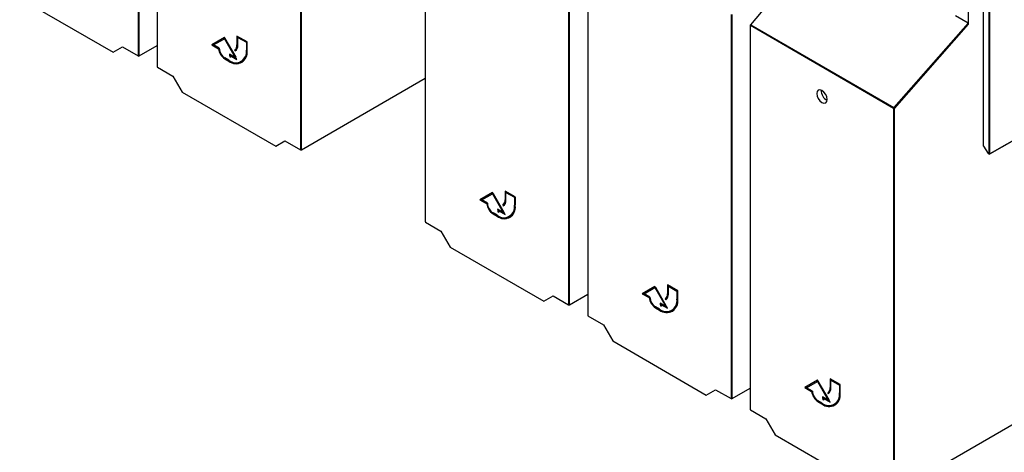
# Paper-space layout 'Blatt4' of a CAD drawing. Header units: millimetres. Extents: x 5 to 418, y 2 to 292.
# Tile 3 of 111: x 97 to 142, y 99 to 119. Entities that reach past the tile are written whole.
import ezdxf

# ---------------------------------------------------------------- set-up
doc = ezdxf.new("R2010")
doc.units = ezdxf.units.MM

psp = doc.layouts.new('Blatt4')

# ---------------------------------------------------------------- linework, layer by layer
at = {"color": 7, "linetype": 'Continuous', "lineweight": 18}
for p, q in [((102.02, 117.483), (102.02, 135.375)), ((102.067, 135.375), (102.067, 117.484)), ((102.921, 134.855), (102.921, 116.963)), ((109.592, 113.112), (109.592, 131.004)), ((109.639, 131.004), (109.639, 113.112)), ((115.423, 127.638), (115.423, 109.746)), ((122.094, 105.895), (122.094, 123.787)), ((122.141, 123.787), (122.141, 105.895)), ((122.997, 123.266), (122.997, 105.374)), ((141.435, 123.297), (141.435, 113.29)), ((141.685, 112.932), (141.685, 123.153)), ((141.732, 123.126), (141.732, 112.932)), ((133.929, 122.928), (130.584, 118.925)), ((129.668, 101.523), (129.668, 119.415)), ((129.715, 119.414), (129.715, 101.523)), ((137.242, 115.042), (130.571, 118.893)), ((130.571, 118.893), (130.571, 101.001)), ((130.584, 118.925), (137.255, 115.074)), ((137.255, 115.074), (140.719, 119.008)), ((140.743, 118.965), (137.289, 115.042)), ((106.657, 118.014), (106.633, 118.001)), ((107.093, 117.762), (107.069, 117.749)), ((141.732, 112.932), (150.444, 117.927)), ((106.091, 117.361), (106.068, 117.347)), ((106.28, 117.252), (106.256, 117.238)), ((137.242, 97.15), (137.242, 115.042)), ((137.289, 115.042), (137.289, 97.15)), ((141.435, 113.29), (141.656, 112.949)), ((141.656, 112.949), (141.685, 112.932)), ((119.159, 110.797), (119.135, 110.783)), ((119.595, 110.545), (119.571, 110.532)), ((118.593, 110.144), (118.57, 110.13)), ((118.782, 110.035), (118.758, 110.021)), ((126.733, 106.425), (126.709, 106.411)), ((127.169, 106.173), (127.146, 106.159)), ((126.167, 105.771), (126.144, 105.758)), ((126.356, 105.662), (126.332, 105.649)), ((134.307, 102.052), (134.284, 102.038)), ((134.743, 101.8), (134.72, 101.787)), ((133.741, 101.399), (133.718, 101.385)), ((133.93, 101.29), (133.906, 101.276))]:
    psp.add_line(p, q, dxfattribs=at)
at = {"color": 7, "linetype": 'Continuous', "lineweight": 25}
for p, q in [((102.911, 134.869), (102.911, 116.977)), ((115.413, 127.652), (115.413, 109.76)), ((122.987, 123.279), (122.987, 105.387)), ((141.426, 123.302), (141.426, 113.303)), ((133.91, 122.927), (130.569, 118.928)), ((96.503, 120.17), (100.866, 117.651)), ((140.743, 118.965), (140.743, 119.811)), ((130.561, 118.907), (130.561, 101.015)), ((140.719, 119.008), (140.139, 119.343)), ((106.044, 118.341), (105.455, 118)), ((105.478, 118.014), (105.455, 118)), ((105.455, 118), (105.775, 117.816)), ((106.044, 118.341), (105.478, 118.014)), ((105.478, 118.014), (105.799, 117.829)), ((105.54, 117.992), (106.044, 118.283)), ((105.808, 117.837), (105.54, 117.992)), ((106.633, 117.32), (106.044, 118.341)), ((106.068, 118.297), (106.044, 118.283)), ((106.044, 118.283), (106.548, 117.41)), ((106.068, 118.297), (106.572, 117.424)), ((107.105, 118.137), (106.633, 118.409)), ((106.633, 118.409), (106.633, 118.001)), ((106.657, 118.395), (106.657, 118.014)), ((106.692, 118.361), (106.669, 118.348)), ((106.669, 117.98), (106.669, 118.348)), ((106.669, 118.348), (107.069, 118.116)), ((106.692, 118.361), (107.093, 118.13)), ((107.093, 118.13), (107.069, 118.116)), ((107.069, 118.116), (107.069, 117.749)), ((107.093, 118.13), (107.093, 117.762)), ((107.105, 117.728), (107.105, 118.137)), ((100.866, 117.651), (101.298, 117.9)), ((101.298, 117.9), (102.02, 117.483)), ((102.067, 117.484), (102.911, 117.971)), ((105.799, 117.829), (105.775, 117.816)), ((106.548, 117.41), (106.28, 117.565)), ((106.339, 117.518), (106.315, 117.504)), ((106.339, 117.518), (106.61, 117.361)), ((106.546, 117.77), (106.523, 117.756)), ((106.523, 117.756), (106.548, 117.713)), ((106.546, 117.77), (106.571, 117.728)), ((141.725, 112.917), (150.437, 117.911)), ((106.256, 117.279), (106.068, 117.388)), ((106.068, 117.347), (106.256, 117.238)), ((106.091, 117.361), (106.28, 117.252)), ((106.322, 117.453), (106.299, 117.44)), ((106.299, 117.44), (106.334, 117.419)), ((106.315, 117.504), (106.633, 117.32)), ((106.322, 117.453), (106.325, 117.452)), ((106.572, 117.424), (106.548, 117.41)), ((106.831, 117.222), (106.855, 117.236)), ((102.921, 116.963), (103.642, 116.547)), ((103.642, 116.547), (104.074, 115.799)), ((109.639, 113.112), (115.413, 116.446)), ((104.074, 115.799), (108.438, 113.28)), ((108.438, 113.28), (108.87, 113.529)), ((108.87, 113.529), (109.592, 113.112)), ((141.431, 113.285), (141.652, 112.944)), ((141.663, 112.933), (141.692, 112.917)), ((118.546, 111.123), (117.957, 110.783)), ((118.546, 111.123), (117.98, 110.797)), ((119.135, 110.103), (118.546, 111.123)), ((119.607, 110.919), (119.135, 111.192)), ((119.135, 111.192), (119.135, 110.783)), ((119.159, 111.178), (119.159, 110.797)), ((119.194, 111.144), (119.171, 111.13)), ((119.171, 110.763), (119.171, 111.13)), ((119.171, 111.13), (119.571, 110.899)), ((119.194, 111.144), (119.595, 110.913)), ((117.98, 110.797), (117.957, 110.783)), ((117.957, 110.783), (118.277, 110.598)), ((117.98, 110.797), (118.301, 110.612)), ((118.042, 110.775), (118.546, 111.066)), ((118.31, 110.62), (118.042, 110.775)), ((118.57, 111.079), (118.546, 111.066)), ((118.546, 111.066), (119.05, 110.193)), ((118.57, 111.079), (119.074, 110.207)), ((119.595, 110.913), (119.571, 110.899)), ((119.571, 110.899), (119.571, 110.532)), ((119.595, 110.913), (119.595, 110.545)), ((119.607, 110.511), (119.607, 110.919)), ((118.301, 110.612), (118.277, 110.598)), ((118.758, 110.062), (118.57, 110.171)), ((119.05, 110.193), (118.782, 110.348)), ((118.824, 110.236), (118.801, 110.223)), ((118.801, 110.223), (118.836, 110.202)), ((118.841, 110.3), (118.817, 110.287)), ((118.817, 110.287), (119.135, 110.103)), ((118.824, 110.236), (118.827, 110.235)), ((118.841, 110.3), (119.112, 110.144)), ((119.049, 110.553), (119.025, 110.539)), ((119.025, 110.539), (119.05, 110.496)), ((119.049, 110.553), (119.073, 110.511)), ((119.074, 110.207), (119.05, 110.193)), ((115.423, 109.746), (116.144, 109.33)), ((118.57, 110.13), (118.758, 110.021)), ((118.593, 110.144), (118.782, 110.035)), ((119.333, 110.005), (119.357, 110.019)), ((116.144, 109.33), (116.576, 108.581)), ((116.576, 108.581), (120.94, 106.062)), ((126.12, 106.751), (125.531, 106.411)), ((126.12, 106.751), (125.555, 106.424)), ((125.616, 106.402), (126.12, 106.693)), ((126.709, 105.73), (126.12, 106.751)), ((126.144, 106.707), (126.12, 106.693)), ((126.12, 106.693), (126.624, 105.821)), ((126.144, 106.707), (126.648, 105.834)), ((127.181, 106.547), (126.709, 106.819)), ((126.709, 106.819), (126.709, 106.411)), ((126.733, 106.806), (126.733, 106.425)), ((126.768, 106.772), (126.745, 106.758)), ((126.745, 106.39), (126.745, 106.758)), ((126.745, 106.758), (127.146, 106.527)), ((126.768, 106.772), (127.169, 106.54)), ((127.169, 106.54), (127.146, 106.527)), ((127.146, 106.527), (127.146, 106.159)), ((127.169, 106.54), (127.169, 106.173)), ((127.181, 106.139), (127.181, 106.547)), ((120.94, 106.062), (121.372, 106.312)), ((121.372, 106.312), (122.094, 105.895)), ((122.141, 105.895), (122.987, 106.384)), ((125.555, 106.424), (125.531, 106.411)), ((125.531, 106.411), (125.851, 106.226)), ((125.555, 106.424), (125.875, 106.239)), ((125.885, 106.248), (125.616, 106.402)), ((125.875, 106.239), (125.851, 106.226)), ((126.623, 106.18), (126.599, 106.167)), ((126.599, 106.167), (126.624, 106.123)), ((126.623, 106.18), (126.647, 106.139)), ((126.332, 105.69), (126.144, 105.798)), ((126.144, 105.758), (126.332, 105.649)), ((126.167, 105.771), (126.356, 105.662)), ((126.624, 105.821), (126.356, 105.975)), ((126.398, 105.864), (126.375, 105.85)), ((126.375, 105.85), (126.41, 105.83)), ((126.415, 105.928), (126.391, 105.914)), ((126.391, 105.914), (126.709, 105.73)), ((126.398, 105.864), (126.401, 105.862)), ((126.415, 105.928), (126.686, 105.771)), ((126.648, 105.834), (126.624, 105.821)), ((126.907, 105.633), (126.931, 105.646)), ((122.997, 105.374), (123.719, 104.957)), ((123.719, 104.957), (124.15, 104.209)), ((124.15, 104.209), (128.514, 101.69)), ((133.694, 102.379), (133.105, 102.038)), ((133.694, 102.379), (133.129, 102.052)), ((134.284, 101.358), (133.694, 102.379)), ((134.755, 102.175), (134.284, 102.447)), ((134.284, 102.447), (134.284, 102.038)), ((134.307, 102.433), (134.307, 102.052)), ((134.343, 102.399), (134.319, 102.386)), ((134.319, 102.018), (134.319, 102.386)), ((134.319, 102.386), (134.72, 102.154)), ((134.343, 102.399), (134.743, 102.168)), ((137.289, 97.15), (146.654, 102.557)), ((128.514, 101.69), (128.946, 101.939)), ((128.946, 101.939), (129.668, 101.523)), ((129.715, 101.523), (130.561, 102.011)), ((133.129, 102.052), (133.105, 102.038)), ((133.105, 102.038), (133.425, 101.853)), ((133.129, 102.052), (133.449, 101.867)), ((133.19, 102.03), (133.694, 102.321)), ((133.459, 101.875), (133.19, 102.03)), ((133.718, 102.335), (133.694, 102.321)), ((133.694, 102.321), (134.198, 101.448)), ((133.718, 102.335), (134.222, 101.462)), ((134.743, 102.168), (134.72, 102.154)), ((134.72, 102.154), (134.72, 101.787)), ((134.743, 102.168), (134.743, 101.8)), ((134.755, 101.766), (134.755, 102.175)), ((133.449, 101.867), (133.425, 101.853)), ((134.198, 101.448), (133.93, 101.603)), ((133.973, 101.491), (133.949, 101.478)), ((133.949, 101.478), (133.984, 101.457)), ((133.989, 101.555), (133.965, 101.542)), ((133.965, 101.542), (134.284, 101.358)), ((133.973, 101.491), (133.975, 101.49)), ((133.989, 101.555), (134.26, 101.399)), ((134.197, 101.808), (134.173, 101.794)), ((134.173, 101.794), (134.198, 101.751)), ((134.197, 101.808), (134.221, 101.766)), ((134.222, 101.462), (134.198, 101.448)), ((130.571, 101.001), (131.293, 100.585)), ((133.906, 101.317), (133.718, 101.426)), ((133.718, 101.385), (133.906, 101.276)), ((133.741, 101.399), (133.93, 101.29)), ((134.481, 101.26), (134.505, 101.274)), ((131.293, 100.585), (131.725, 99.837)), ((131.725, 99.837), (136.088, 97.317))]:
    psp.add_line(p, q, dxfattribs=at)
at = {"color": 7, "linetype": 'Continuous', "lineweight": 18, "flags": 128}
for points in [[(130.569, 118.928), (130.57, 118.929), (130.572, 118.929), (130.575, 118.929), (130.579, 118.927), (130.584, 118.925)], [(141.435, 113.29), (141.433, 113.288), (141.431, 113.286), (141.431, 113.285), (141.431, 113.285)], [(141.652, 112.944), (141.652, 112.944), (141.652, 112.945), (141.654, 112.946), (141.656, 112.949)]]:
    psp.add_lwpolyline(points, dxfattribs=at)
at = {"color": 7, "linetype": 'Continuous', "lineweight": 25, "flags": 128}
psp.add_lwpolyline([(133.906, 115.874), (133.813, 115.906), (133.734, 115.891), (133.682, 115.83), (133.663, 115.734), (133.682, 115.615), (133.734, 115.494), (133.813, 115.387), (133.906, 115.312), (134, 115.28), (134.079, 115.295), (134.131, 115.356), (134.15, 115.453), (134.131, 115.571), (134.079, 115.692), (134, 115.799), (133.906, 115.874)], dxfattribs=at)
at = {"color": 7, "linetype": 'Continuous', "lineweight": 25}
for centre, radius, start, end in [((130.594, 118.907), 0.0333, 140.1152, 180), ((106.366, 117.974), 0.268, 305.698, 5.6204), ((106.39, 117.988), 0.268, 305.698, 5.6204), ((106.377, 117.951), 0.293, 305.698, 5.6204), ((106.42, 117.893), 0.649, 186.8334, 237.1491), ((106.443, 117.906), 0.649, 186.8334, 237.1491), ((106.371, 117.863), 0.563, 182.6055, 237.3945), ((106.574, 117.668), 0.502, 230.7967, 9.214), ((106.587, 117.645), 0.524, 230.7967, 9.214), ((106.738, 117.57), 0.458, 180.6553, 196.5456), ((106.786, 117.589), 0.483, 184.529, 196.2958), ((106.546, 117.693), 0.551, 304.0564, 7.2558), ((106.631, 117.743), 0.604, 234.3824, 294.3071), ((106.763, 117.561), 0.451, 187.2404, 198.2668), ((134.368, 115.859), 0.495, 176.4112, 243.5834), ((141.459, 113.303), 0.0333, 180, 212.8939), ((141.68, 112.962), 0.0333, 212.8939, 240.0027), ((141.708, 112.946), 0.0333, 240.0027, 299.8241), ((118.868, 110.757), 0.268, 305.698, 5.6204), ((118.892, 110.771), 0.268, 305.698, 5.6204), ((118.879, 110.734), 0.293, 305.698, 5.6204), ((118.922, 110.676), 0.649, 186.8334, 237.1491), ((118.946, 110.689), 0.649, 186.8334, 237.1491), ((118.873, 110.646), 0.563, 182.6055, 237.3945), ((119.076, 110.451), 0.502, 230.7967, 9.214), ((119.09, 110.427), 0.524, 230.7967, 9.214), ((119.24, 110.353), 0.458, 180.6553, 196.5456), ((119.288, 110.372), 0.483, 184.529, 196.2958), ((119.265, 110.344), 0.451, 187.2404, 198.2668), ((119.048, 110.476), 0.551, 304.0564, 7.2558), ((119.133, 110.525), 0.604, 234.3824, 294.3071), ((126.496, 106.303), 0.649, 186.8334, 237.1491), ((126.52, 106.317), 0.649, 186.8334, 237.1491), ((126.447, 106.273), 0.563, 182.6055, 237.3945), ((126.65, 106.079), 0.502, 230.7967, 9.214), ((126.664, 106.055), 0.524, 230.7967, 9.214), ((126.442, 106.385), 0.268, 305.698, 5.6204), ((126.466, 106.398), 0.268, 305.698, 5.6204), ((126.453, 106.362), 0.293, 305.698, 5.6204), ((126.622, 106.103), 0.551, 304.0564, 7.2558), ((126.814, 105.981), 0.458, 180.6553, 196.5456), ((126.707, 106.153), 0.604, 234.3824, 294.3071), ((126.862, 105.999), 0.483, 184.529, 196.2958), ((126.839, 105.971), 0.451, 187.2404, 198.2668), ((134.017, 102.012), 0.268, 305.698, 5.6204), ((134.04, 102.026), 0.268, 305.698, 5.6204), ((134.027, 101.989), 0.293, 305.698, 5.6204), ((134.07, 101.931), 0.649, 186.8334, 237.1491), ((134.094, 101.944), 0.649, 186.8334, 237.1491), ((134.022, 101.901), 0.563, 182.6055, 237.3945), ((134.224, 101.706), 0.502, 230.7967, 9.214), ((134.238, 101.682), 0.524, 230.7967, 9.214), ((134.388, 101.608), 0.458, 180.6553, 196.5456), ((134.437, 101.627), 0.483, 184.529, 196.2958), ((134.413, 101.599), 0.451, 187.2404, 198.2668), ((134.196, 101.731), 0.551, 304.0564, 7.2558), ((134.282, 101.781), 0.604, 234.3824, 294.3071)]:
    psp.add_arc(centre, radius, start, end, dxfattribs=at)
at = {"color": 7, "linetype": 'Continuous', "lineweight": 18}
for centre, radius, start, end in [((130.578, 118.908), 0.0165, 185.0787, 246.2415), ((130.622, 118.891), 0.0515, 138.52, 177.2636), ((137.294, 115.04), 0.0515, 138.52, 177.2636), ((137.266, 115.088), 0.0514, 242.6565, 296.7662), ((137.197, 114.978), 0.112, 34.6783, 58.7001), ((141.442, 113.305), 0.0165, 185.0787, 246.2415), ((141.673, 112.947), 0.0164, 173.7073, 234.9805), ((141.708, 112.978), 0.0512, 242.6145, 297.3277), ((141.701, 112.93), 0.0164, 173.7073, 234.9805), ((141.716, 112.93), 0.016, 303.9171, 7.1826)]:
    psp.add_arc(centre, radius, start, end, dxfattribs=at)
at = {"color": 7, "linetype": 'Continuous', "lineweight": 25}
for centre, major_axis, ratio, start_param, end_param in [((140.719, 118.978), (-0.0146, 0.0323), 0.574256, 4.046328, 5.609201), ((102.044, 117.497), (0.0333, 0.0005), 0.587275, 3.917956, 5.471299), ((102.944, 116.978), (0.0333, 0.0005), 0.587275, 3.132557, 3.917956), ((109.615, 113.126), (0.0333, 0.0005), 0.587275, 3.917956, 5.471299), ((115.446, 109.76), (0.0333, 0.0005), 0.587275, 3.132557, 3.917956), ((122.117, 105.909), (0.0333, 0.0005), 0.587275, 3.917956, 5.471299), ((123.02, 105.388), (0.0333, 0.0005), 0.587275, 3.132557, 3.917956), ((129.692, 101.537), (0.0333, 0.0005), 0.587275, 3.917956, 5.471299), ((130.594, 101.015), (0.0333, 0.0005), 0.587275, 3.132557, 3.917956)]:
    psp.add_ellipse(centre, major_axis=major_axis, ratio=ratio, start_param=start_param, end_param=end_param, dxfattribs=at)

doc.saveas('drawing.dxf')
